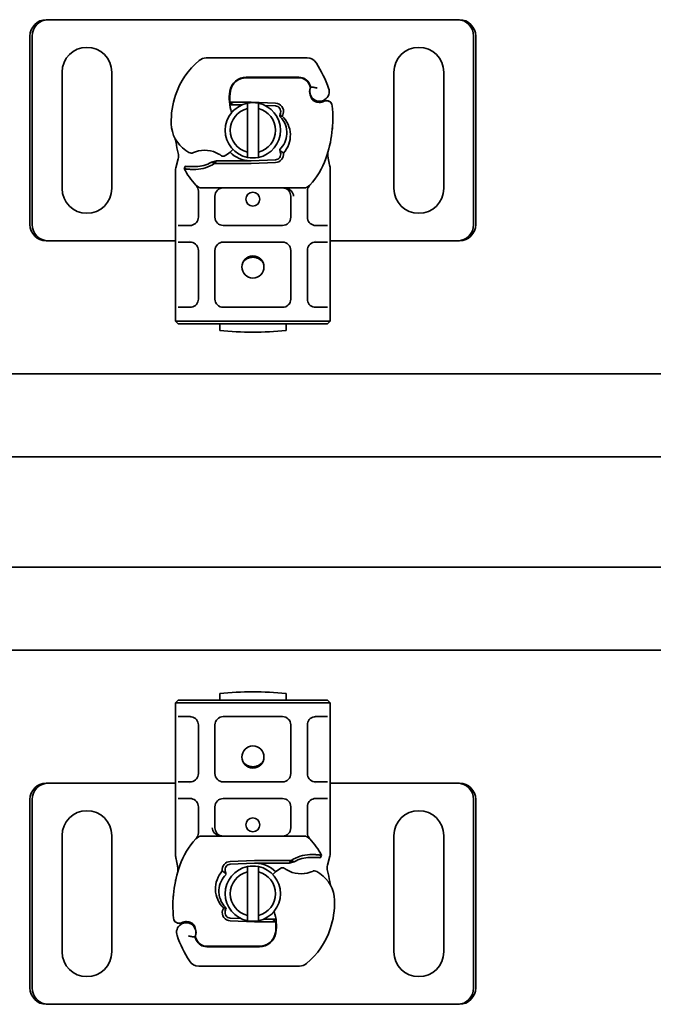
# Model space of a CAD drawing. Header units: millimetres. Extents: x -300186 to 535164, y -28581 to 763383.
# Tile 176 of 256: x 5737 to 5852, y 135275 to 135453. Entities that reach past the tile are written whole.
import ezdxf

# ---------------------------------------------------------------- set-up
doc = ezdxf.new("R2010")
doc.units = ezdxf.units.MM
doc.header["$LTSCALE"] = 10
doc.layers.add('Visible (ISO)', color=7, linetype='Continuous', lineweight=35)

msp = doc.modelspace()

# ---------------------------------------------------------------- linework, layer by layer
at = {"layer": 'Visible (ISO)'}
for p, q in [((5742.216, 135453.339, 159.59), (5742.598, 135453.339, 159.59)), ((5743.738, 135453.339, 159.59), (5742.598, 135453.339, 159.59)), ((5744.571, 135453.339, 159.59), (5743.738, 135453.339, 159.59)), ((5814.571, 135453.339, 159.59), (5744.571, 135453.339, 159.59)), ((5815.405, 135453.339, 159.59), (5814.571, 135453.339, 159.59)), ((5816.545, 135453.339, 159.59), (5815.405, 135453.339, 159.59)), ((5816.926, 135453.339, 159.59), (5816.545, 135453.339, 159.59)), ((5739.271, 135416.339, 159.59), (5739.271, 135450.339, 159.59)), ((5739.653, 135450.339, 159.59), (5739.653, 135416.339, 159.59)), ((5819.49, 135416.339, 159.59), (5819.49, 135450.339, 159.59)), ((5819.871, 135450.339, 159.59), (5819.871, 135416.339, 159.59)), ((5789.36, 135446.439, 159.59), (5771.135, 135446.439, 159.59)), ((5745.071, 135422.839, 159.59), (5745.071, 135443.839, 159.59)), ((5754.071, 135443.839, 159.59), (5754.071, 135422.839, 159.59)), ((5805.071, 135422.839, 159.59), (5805.071, 135443.839, 159.59)), ((5814.071, 135443.839, 159.59), (5814.071, 135422.839, 159.59)), ((5778.371, 135442.839, 159.59), (5777.603, 135442.839, 159.59)), ((5778.371, 135442.939, 159.59), (5787.908, 135442.939, 159.59)), ((5787.908, 135442.839, 159.59), (5778.371, 135442.839, 159.59)), ((5789.935, 135441.208, 159.59), (5789.73, 135441.661, 159.59)), ((5775.993, 135437.939, 159.59), (5775.434, 135438.435, 159.59)), ((5776.506, 135438.439, 159.59), (5776.438, 135438.439, 159.59)), ((5779.071, 135438.439, 159.59), (5776.506, 135438.439, 159.59)), ((5783.667, 135438.259, 159.59), (5779.293, 135438.434, 159.59)), ((5790.085, 135439.275, 159.59), (5789.931, 135439.731, 159.59)), ((5775.392, 135437.939, 159.59), (5775.993, 135437.939, 159.59)), ((5775.993, 135437.939, 159.59), (5776.471, 135437.939, 159.59)), ((5776.506, 135437.939, 159.59), (5776.471, 135437.939, 159.59)), ((5776.506, 135437.939, 159.59), (5777.612, 135437.939, 159.59)), ((5778.571, 135429.383, 159.59), (5778.571, 135437.294, 159.59)), ((5780.571, 135437.294, 159.59), (5780.571, 135429.383, 159.59)), ((5781.758, 135437.835, 159.59), (5783.647, 135437.76, 159.59)), ((5766.065, 135428.167, 159.59), (5765.639, 135426.578, 159.59)), ((5772.081, 135427.573, 159.59), (5773.004, 135427.839, 159.59)), ((5773.004, 135427.839, 159.59), (5772.656, 135427.339, 159.59)), ((5779.071, 135427.839, 159.59), (5773.004, 135427.839, 159.59)), ((5783.647, 135428.018, 159.59), (5779.273, 135427.843, 159.59)), ((5765.571, 135426.06, 159.59), (5765.571, 135425.273, 159.59)), ((5767.417, 135426.838, 159.59), (5767.142, 135426.445, 159.59)), ((5772.656, 135427.339, 159.59), (5779.071, 135427.339, 159.59)), ((5779.293, 135427.343, 159.59), (5783.667, 135427.518, 159.59)), ((5793.571, 135425.273, 159.59), (5793.571, 135426.238, 159.59)), ((5765.571, 135425.273, 159.59), (5765.571, 135417.639, 159.59)), ((5793.571, 135417.639, 159.59), (5793.571, 135425.273, 159.59)), ((5770.36, 135422.939, 159.59), (5788.783, 135422.939, 159.59)), ((5769.723, 135422.334, 159.59), (5769.723, 135421.442, 159.59)), ((5769.723, 135421.442, 159.59), (5769.723, 135417.639, 159.59)), ((5772.723, 135417.639, 159.59), (5772.723, 135421.439, 159.59)), ((5786.42, 135421.439, 159.59), (5786.42, 135417.639, 159.59)), ((5789.42, 135421.442, 159.59), (5789.42, 135422.334, 159.59)), ((5789.42, 135417.639, 159.59), (5789.42, 135421.442, 159.59)), ((5765.571, 135417.639, 159.59), (5765.571, 135415.639, 159.59)), ((5793.571, 135415.639, 159.59), (5793.571, 135417.639, 159.59)), ((5765.571, 135415.639, 159.59), (5765.571, 135413.639, 159.59)), ((5766.071, 135416.139, 159.59), (5768.223, 135416.139, 159.59)), ((5784.92, 135416.139, 159.59), (5774.223, 135416.139, 159.59)), ((5790.92, 135416.139, 159.59), (5793.071, 135416.139, 159.59)), ((5793.571, 135413.639, 159.59), (5793.571, 135415.639, 159.59)), ((5765.571, 135413.639, 159.59), (5765.571, 135411.639, 159.59)), ((5793.571, 135411.639, 159.59), (5793.571, 135413.639, 159.59)), ((5742.216, 135413.339, 159.59), (5742.598, 135413.339, 159.59)), ((5742.598, 135413.339, 159.59), (5743.738, 135413.339, 159.59)), ((5743.738, 135413.339, 159.59), (5744.571, 135413.339, 159.59)), ((5744.571, 135413.339, 159.59), (5765.571, 135413.339, 159.59)), ((5768.223, 135413.139, 159.59), (5766.071, 135413.139, 159.59)), ((5768.167, 135413.339, 159.59), (5768.167, 135413.339, 159.59)), ((5774.223, 135413.139, 159.59), (5784.92, 135413.139, 159.59)), ((5793.071, 135413.139, 159.59), (5790.92, 135413.139, 159.59)), ((5790.976, 135413.339, 159.59), (5790.976, 135413.339, 159.59)), ((5793.571, 135413.339, 159.59), (5814.571, 135413.339, 159.59)), ((5814.571, 135413.339, 159.59), (5815.405, 135413.339, 159.59)), ((5815.405, 135413.339, 159.59), (5816.545, 135413.339, 159.59)), ((5816.926, 135413.339, 159.59), (5816.545, 135413.339, 159.59)), ((5765.571, 135411.639, 159.59), (5765.571, 135402.839, 159.59)), ((5769.723, 135411.639, 159.59), (5769.723, 135402.839, 159.59)), ((5772.723, 135402.839, 159.59), (5772.723, 135411.639, 159.59)), ((5786.42, 135411.639, 159.59), (5786.42, 135402.839, 159.59)), ((5789.42, 135402.839, 159.59), (5789.42, 135411.639, 159.59)), ((5793.571, 135402.839, 159.59), (5793.571, 135411.639, 159.59)), ((5765.571, 135402.839, 159.59), (5765.571, 135400.839, 159.59)), ((5793.571, 135400.839, 159.59), (5793.571, 135402.839, 159.59)), ((5766.071, 135401.339, 159.59), (5768.223, 135401.339, 159.59)), ((5784.92, 135401.339, 159.59), (5774.223, 135401.339, 159.59)), ((5790.92, 135401.339, 159.59), (5793.071, 135401.339, 159.59)), ((5765.571, 135400.839, 159.59), (5765.571, 135398.839, 159.59)), ((5793.571, 135398.839, 159.59), (5793.571, 135400.839, 159.59)), ((5765.571, 135398.839, 159.59), (5768.571, 135398.839, 159.59)), ((5765.571, 135398.839, 159.59), (5766.071, 135398.339, 159.59)), ((5768.571, 135398.339, 159.59), (5766.071, 135398.339, 159.59)), ((5790.571, 135398.839, 159.59), (5768.571, 135398.839, 159.59)), ((5768.571, 135398.339, 159.59), (5790.571, 135398.339, 159.59)), ((5773.571, 135398.339, 159.59), (5773.571, 135397.139, 159.59)), ((5785.571, 135397.139, 159.59), (5785.571, 135398.339, 159.59)), ((5790.571, 135398.839, 159.59), (5793.571, 135398.839, 159.59)), ((5793.071, 135398.339, 159.59), (5790.571, 135398.339, 159.59)), ((5793.071, 135398.339, 159.59), (5793.571, 135398.839, 159.59)), ((4790.571, 135389.339, 159.59), (7115.571, 135389.339, 159.59)), ((7115.571, 135374.339, 159.59), (4775.571, 135374.339, 159.59)), ((4755.571, 135354.339, 159.59), (7115.571, 135354.339, 159.59)), ((7115.571, 135339.339, 159.59), (4755.571, 135339.339, 159.59)), ((5766.071, 135330.339, 159.59), (5765.571, 135329.839, 159.59)), ((5766.071, 135330.339, 159.59), (5768.571, 135330.339, 159.59)), ((5790.571, 135330.339, 159.59), (5768.571, 135330.339, 159.59)), ((5773.571, 135331.538, 159.59), (5773.571, 135330.339, 159.59)), ((5785.571, 135330.339, 159.59), (5785.571, 135331.538, 159.59)), ((5790.571, 135330.339, 159.59), (5793.071, 135330.339, 159.59)), ((5793.571, 135329.839, 159.59), (5793.071, 135330.339, 159.59)), ((5768.571, 135329.839, 159.59), (5765.571, 135329.839, 159.59)), ((5765.571, 135329.839, 159.59), (5765.571, 135327.839, 159.59)), ((5768.571, 135329.839, 159.59), (5790.571, 135329.839, 159.59)), ((5793.571, 135329.839, 159.59), (5790.571, 135329.839, 159.59)), ((5793.571, 135327.839, 159.59), (5793.571, 135329.839, 159.59)), ((5765.571, 135327.839, 159.59), (5765.571, 135325.839, 159.59)), ((5768.223, 135327.339, 159.59), (5766.071, 135327.339, 159.59)), ((5774.223, 135327.339, 159.59), (5784.92, 135327.339, 159.59)), ((5793.071, 135327.339, 159.59), (5790.92, 135327.339, 159.59)), ((5793.571, 135325.839, 159.59), (5793.571, 135327.839, 159.59)), ((5765.571, 135325.839, 159.59), (5765.571, 135317.039, 159.59)), ((5769.723, 135325.839, 159.59), (5769.723, 135317.039, 159.59)), ((5772.723, 135317.039, 159.59), (5772.723, 135325.839, 159.59)), ((5786.42, 135325.839, 159.59), (5786.42, 135317.039, 159.59)), ((5789.42, 135317.039, 159.59), (5789.42, 135325.839, 159.59)), ((5793.571, 135317.039, 159.59), (5793.571, 135325.839, 159.59)), ((5765.571, 135317.039, 159.59), (5765.571, 135315.039, 159.59)), ((5793.571, 135315.039, 159.59), (5793.571, 135317.039, 159.59)), ((5742.216, 135315.339, 159.59), (5742.598, 135315.339, 159.59)), ((5743.738, 135315.339, 159.59), (5742.598, 135315.339, 159.59)), ((5744.571, 135315.339, 159.59), (5743.738, 135315.339, 159.59)), ((5765.571, 135315.339, 159.59), (5744.571, 135315.339, 159.59)), ((5765.571, 135315.039, 159.59), (5765.571, 135313.039, 159.59)), ((5766.071, 135315.539, 159.59), (5768.223, 135315.539, 159.59)), ((5768.167, 135315.339, 159.59), (5768.167, 135315.339, 159.59)), ((5784.92, 135315.539, 159.59), (5774.223, 135315.539, 159.59)), ((5790.92, 135315.539, 159.59), (5793.071, 135315.539, 159.59)), ((5790.976, 135315.339, 159.59), (5790.976, 135315.339, 159.59)), ((5814.571, 135315.339, 159.59), (5793.571, 135315.339, 159.59)), ((5793.571, 135313.039, 159.59), (5793.571, 135315.039, 159.59)), ((5815.405, 135315.339, 159.59), (5814.571, 135315.339, 159.59)), ((5816.545, 135315.339, 159.59), (5815.405, 135315.339, 159.59)), ((5816.926, 135315.339, 159.59), (5816.545, 135315.339, 159.59)), ((5739.271, 135278.339, 159.59), (5739.271, 135312.339, 159.59)), ((5739.653, 135312.339, 159.59), (5739.653, 135278.339, 159.59)), ((5765.571, 135313.039, 159.59), (5765.571, 135311.039, 159.59)), ((5768.223, 135312.539, 159.59), (5766.071, 135312.539, 159.59)), ((5774.223, 135312.539, 159.59), (5784.92, 135312.539, 159.59)), ((5793.071, 135312.539, 159.59), (5790.92, 135312.539, 159.59)), ((5793.571, 135311.039, 159.59), (5793.571, 135313.039, 159.59)), ((5819.49, 135278.339, 159.59), (5819.49, 135312.339, 159.59)), ((5819.871, 135312.339, 159.59), (5819.871, 135278.339, 159.59)), ((5765.571, 135311.039, 159.59), (5765.571, 135303.404, 159.59)), ((5769.723, 135311.039, 159.59), (5769.723, 135307.236, 159.59)), ((5772.723, 135307.239, 159.59), (5772.723, 135311.039, 159.59)), ((5786.42, 135311.039, 159.59), (5786.42, 135307.239, 159.59)), ((5789.42, 135307.236, 159.59), (5789.42, 135311.039, 159.59)), ((5793.571, 135303.404, 159.59), (5793.571, 135311.039, 159.59)), ((5769.723, 135307.236, 159.59), (5769.723, 135306.344, 159.59)), ((5789.42, 135306.344, 159.59), (5789.42, 135307.236, 159.59)), ((5745.071, 135284.839, 159.59), (5745.071, 135305.839, 159.59)), ((5754.071, 135305.839, 159.59), (5754.071, 135284.839, 159.59)), ((5788.783, 135305.739, 159.59), (5770.36, 135305.739, 159.59)), ((5805.071, 135284.839, 159.59), (5805.071, 135305.839, 159.59)), ((5814.071, 135305.839, 159.59), (5814.071, 135284.839, 159.59)), ((5765.571, 135303.404, 159.59), (5765.571, 135302.439, 159.59)), ((5793.571, 135302.617, 159.59), (5793.571, 135303.404, 159.59)), ((5791.725, 135301.84, 159.59), (5792, 135302.232, 159.59)), ((5793.077, 135300.51, 159.59), (5793.503, 135302.1, 159.59)), ((5779.849, 135301.334, 159.59), (5775.475, 135301.159, 159.59)), ((5775.495, 135300.66, 159.59), (5779.869, 135300.835, 159.59)), ((5786.487, 135301.339, 159.59), (5780.071, 135301.339, 159.59)), ((5780.071, 135300.839, 159.59), (5786.139, 135300.839, 159.59)), ((5786.139, 135300.839, 159.59), (5786.487, 135301.339, 159.59)), ((5787.062, 135301.105, 159.59), (5786.139, 135300.839, 159.59)), ((5778.571, 135291.383, 159.59), (5778.571, 135299.294, 159.59)), ((5780.571, 135299.294, 159.59), (5780.571, 135291.383, 159.59)), ((5777.385, 135290.842, 159.59), (5775.495, 135290.918, 159.59)), ((5782.636, 135290.739, 159.59), (5781.531, 135290.739, 159.59)), ((5782.636, 135290.739, 159.59), (5782.671, 135290.739, 159.59)), ((5783.15, 135290.739, 159.59), (5782.671, 135290.739, 159.59)), ((5783.751, 135290.739, 159.59), (5783.15, 135290.739, 159.59)), ((5783.15, 135290.739, 159.59), (5783.709, 135290.242, 159.59)), ((5769.058, 135289.402, 159.59), (5769.212, 135288.947, 159.59)), ((5775.475, 135290.418, 159.59), (5779.849, 135290.243, 159.59)), ((5780.071, 135290.239, 159.59), (5782.636, 135290.239, 159.59)), ((5782.636, 135290.239, 159.59), (5782.705, 135290.239, 159.59)), ((5769.208, 135287.469, 159.59), (5769.412, 135287.016, 159.59)), ((5771.235, 135285.839, 159.59), (5780.771, 135285.839, 159.59)), ((5780.771, 135285.739, 159.59), (5771.235, 135285.739, 159.59)), ((5780.771, 135285.839, 159.59), (5781.539, 135285.839, 159.59)), ((5769.783, 135282.239, 159.59), (5788.008, 135282.239, 159.59)), ((5742.216, 135275.339, 159.59), (5742.598, 135275.339, 159.59)), ((5742.598, 135275.339, 159.59), (5743.738, 135275.339, 159.59)), ((5743.738, 135275.339, 159.59), (5744.571, 135275.339, 159.59)), ((5744.571, 135275.339, 159.59), (5814.571, 135275.339, 159.59)), ((5814.571, 135275.339, 159.59), (5815.405, 135275.339, 159.59)), ((5815.405, 135275.339, 159.59), (5816.545, 135275.339, 159.59)), ((5816.926, 135275.339, 159.59), (5816.545, 135275.339, 159.59))]:
    msp.add_line(p, q, dxfattribs=at)
for centre, radius in [((5779.571, 135420.889, 159.59), 1.25), ((5779.571, 135408.639, 159.59), 2), ((5779.571, 135320.039, 159.59), 2), ((5779.571, 135307.789, 159.59), 1.25)]:
    msp.add_circle(centre, radius, dxfattribs=at)
for centre, radius, start, end in [((5749.571, 135443.839, 159.59), 4.5, 0, 180), ((5809.571, 135443.839, 159.59), 4.5, 0, 180), ((5778.856, 135435.253, 159.59), 14, 130.0498, 161.42887), ((5771.135, 135444.439, 159.59), 2, 90, 130.0498), ((5789.36, 135444.439, 159.59), 2, 31.99306, 90), ((5770.871, 135432.889, 159.59), 23.8, 19.74706, 31.99306), ((5778.371, 135439.939, 159.59), 3, 90, 170.59443), ((5778.371, 135439.939, 159.59), 2.9, 90, 170.59443), ((5787.908, 135440.839, 159.59), 2.1, 25.01606, 90), ((5787.908, 135440.839, 159.59), 2, 24.29106, 90), ((5783.304, 135439.122, 159.59), 8, 170.59443, 198.81617), ((5783.304, 135439.122, 159.59), 7.9, 170.59443, 184.98453), ((5770.871, 135432.889, 159.59), 20.9, 23.26824, 25.01606), ((5791.721, 135440.338, 159.59), 1.891, 160.06862, 198.73021), ((5791.625, 135440.339, 159.59), 1.75, 152.56641, 19.74706), ((5789.662, 135441.085, 159.59), 0.3, 340.06862, 24.29106), ((5779.804, 135434.934, 159.59), 15, 161.42887, 181.60861), ((5779.071, 135432.889, 159.59), 5.55, 87.70756, 90), ((5791.032, 135439.596, 159.59), 1, 198.73021, 231.39879), ((5791.625, 135440.339, 159.59), 1.95, 231.39879, 296.05174), ((5792.92, 135437.688, 159.59), 1, 5.82991, 116.05174), ((5779.571, 135433.339, 159.59), 5, 101.53696, 258.46304), ((5779.571, 135433.339, 159.59), 4.08, 104.18798, 255.81202), ((5779.071, 135432.889, 159.59), 5.05, 123.90675, 131.92917), ((5779.571, 135433.339, 159.59), 5, 78.46304, 101.53696), ((5779.571, 135433.339, 159.59), 5, 281.53696, 78.46304), ((5779.571, 135433.339, 159.59), 4.08, 284.18798, 75.81202), ((5783.607, 135436.76, 159.59), 1, 344.67066, 87.70756), ((5783.607, 135436.76, 159.59), 1.5, 344.70061, 87.70756), ((5772.029, 135435.555, 159.59), 22, 340.529, 5.82991), ((5770.808, 135434.682, 159.59), 6, 181.60861, 235.95915), ((5779.571, 135432.889, 159.59), 14, 187.17278, 195.23312), ((5772.487, 135437.168, 159.59), 9, 235.95915, 241.67984), ((5770.871, 135424.689, 159.59), 5.05, 59.49008, 108.99264), ((5772.519, 135432.802, 159.59), 4.5, 311.16943, 319.68388), ((5768.455, 135429.685, 159.59), 0.5, 241.67984, 295.81057), ((5774.182, 135429.143, 159.59), 0.5, 233.38482, 296.26895), ((5772.19, 135433.179, 159.59), 5, 296.26895, 311.16943), ((5779.071, 135432.889, 159.59), 5.05, 224.02329, 270), ((5779.571, 135433.339, 159.59), 5, 258.46304, 281.53696), ((5779.071, 135432.889, 159.59), 5.05, 270, 272.29244), ((5783.607, 135429.017, 159.59), 1, 272.29244, 15.76376), ((5783.607, 135429.017, 159.59), 1.5, 272.29244, 7.39934), ((5779.571, 135432.889, 159.59), 14, 317.46815, 340.529), ((5779.571, 135432.889, 159.59), 14, 207.40461, 222.53185), ((5768.826, 135441.822, 159.59), 15.05, 267.20145, 268.34867), ((5768.826, 135441.822, 159.59), 15.55, 268.34868, 271.60861), ((5768.826, 135441.822, 159.59), 15.05, 268.34868, 271.60861), ((5769.078, 135432.825, 159.59), 6.05, 271.60861, 299.75321), ((5769.078, 135432.825, 159.59), 6.55, 271.60861, 303.10771), ((5779.071, 135432.889, 159.59), 5.55, 270, 272.29244), ((5749.571, 135422.839, 159.59), 4.5, 180, 0), ((5770.36, 135424.439, 159.59), 1.5, 222.53185, 270), ((5774.223, 135421.439, 159.59), 1.5, 90, 180), ((5784.92, 135421.439, 159.59), 1.5, 38.57673, 42.34162), ((5788.783, 135424.439, 159.59), 1.5, 270, 317.46815), ((5809.571, 135422.839, 159.59), 4.5, 180, 0), ((5784.92, 135421.439, 159.59), 1.5, 0, 38.57673), ((5768.223, 135417.639, 159.59), 1.5, 280.04173, 0), ((5774.223, 135417.639, 159.59), 1.5, 180, 270), ((5784.92, 135417.639, 159.59), 1.5, 270, 0), ((5790.92, 135417.639, 159.59), 1.5, 180, 259.95827), ((5768.223, 135411.639, 159.59), 1.5, 0, 79.95827), ((5774.223, 135411.639, 159.59), 1.5, 90, 180), ((5784.92, 135411.639, 159.59), 1.5, 0, 90), ((5790.92, 135411.639, 159.59), 1.5, 100.04173, 180), ((5779.571, 135408.139, 159.59), 2.25, 35.72382, 144.27618), ((5768.223, 135402.839, 159.59), 1.5, 280.04173, 0), ((5774.223, 135402.839, 159.59), 1.5, 180, 270), ((5784.92, 135402.839, 159.59), 1.5, 270, 0), ((5790.92, 135402.839, 159.59), 1.5, 180, 259.95827), ((5779.571, 135456.839, 159.59), 60, 264.26083, 275.73917), ((5779.571, 135271.839, 159.59), 60, 84.26083, 95.73917), ((5768.223, 135325.839, 159.59), 1.5, 0, 79.95827), ((5774.223, 135325.839, 159.59), 1.5, 90, 180), ((5784.92, 135325.839, 159.59), 1.5, 0, 90), ((5790.92, 135325.839, 159.59), 1.5, 100.04173, 180), ((5779.571, 135320.538, 159.59), 2.25, 215.72382, 324.27618), ((5768.223, 135317.039, 159.59), 1.5, 280.04173, 0), ((5774.223, 135317.039, 159.59), 1.5, 180, 270), ((5784.92, 135317.039, 159.59), 1.5, 270, 0), ((5790.92, 135317.039, 159.59), 1.5, 180, 259.95827), ((5768.223, 135311.039, 159.59), 1.5, 0, 79.95827), ((5774.223, 135311.039, 159.59), 1.5, 90, 180), ((5784.92, 135311.039, 159.59), 1.5, 0, 90), ((5790.92, 135311.039, 159.59), 1.5, 100.04173, 180), ((5749.571, 135305.839, 159.59), 4.5, 0, 180), ((5809.571, 135305.839, 159.59), 4.5, 0, 180), ((5774.223, 135307.239, 159.59), 1.5, 180, 218.57673), ((5784.92, 135307.239, 159.59), 1.5, 270, 0), ((5779.571, 135295.789, 159.59), 14, 137.46815, 160.529), ((5770.36, 135304.239, 159.59), 1.5, 90, 137.46815), ((5774.223, 135307.239, 159.59), 1.5, 218.57673, 222.34162), ((5788.783, 135304.239, 159.59), 1.5, 42.53185, 90), ((5779.571, 135295.789, 159.59), 14, 27.40461, 42.53185), ((5790.064, 135295.852, 159.59), 6.55, 91.60861, 123.10771), ((5790.064, 135295.852, 159.59), 6.05, 91.60861, 119.75321), ((5790.317, 135286.856, 159.59), 15.55, 88.34868, 91.60861), ((5790.317, 135286.856, 159.59), 15.05, 88.34868, 91.60861), ((5790.317, 135286.856, 159.59), 15.05, 87.20145, 88.34867), ((5787.114, 135293.122, 159.59), 22, 160.529, 185.82991), ((5775.535, 135299.66, 159.59), 1.5, 92.29244, 187.39934), ((5775.535, 135299.66, 159.59), 1, 92.29244, 195.76376), ((5779.571, 135295.339, 159.59), 5, 101.53696, 258.46304), ((5779.571, 135295.339, 159.59), 5, 78.46304, 101.53696), ((5780.071, 135295.789, 159.59), 5.55, 90, 92.29244), ((5780.071, 135295.789, 159.59), 5.05, 90, 92.29244), ((5780.071, 135295.789, 159.59), 5.05, 44.02329, 90), ((5779.571, 135295.339, 159.59), 5, 281.53696, 78.46304), ((5786.953, 135295.499, 159.59), 5, 116.26895, 131.16943), ((5784.961, 135299.534, 159.59), 0.5, 53.38482, 116.26895), ((5788.271, 135303.989, 159.59), 5.05, 239.49008, 288.99264), ((5779.571, 135295.339, 159.59), 4.08, 104.18798, 255.81202), ((5779.571, 135295.339, 159.59), 4.08, 284.18798, 75.81202), ((5786.624, 135295.875, 159.59), 4.5, 131.16943, 139.68388), ((5790.688, 135298.992, 159.59), 0.5, 61.67984, 115.81057), ((5786.655, 135291.51, 159.59), 9, 55.95915, 61.67984), ((5788.335, 135293.996, 159.59), 6, 1.60861, 55.95915), ((5779.571, 135295.789, 159.59), 14, 7.17278, 15.23312), ((5779.338, 135293.743, 159.59), 15, 341.42887, 1.60861), ((5766.222, 135290.989, 159.59), 1, 185.82991, 296.05174), ((5775.535, 135291.917, 159.59), 1.5, 164.70061, 267.70756), ((5775.535, 135291.917, 159.59), 1, 164.67066, 267.70756), ((5780.071, 135295.789, 159.59), 5.05, 303.90675, 311.92917), ((5775.839, 135289.556, 159.59), 8, 350.59443, 18.81617), ((5767.518, 135288.339, 159.59), 1.75, 332.56641, 199.74706), ((5767.518, 135288.339, 159.59), 1.95, 51.39879, 116.05174), ((5768.111, 135289.081, 159.59), 1, 18.73021, 51.39879), ((5767.421, 135288.34, 159.59), 1.891, 340.06862, 18.73021), ((5779.571, 135295.339, 159.59), 5, 258.46304, 281.53696), ((5780.071, 135295.789, 159.59), 5.55, 267.70756, 270), ((5775.839, 135289.556, 159.59), 7.9, 350.59443, 4.98453), ((5780.286, 135293.425, 159.59), 14, 310.0498, 341.42887), ((5788.271, 135295.789, 159.59), 23.8, 199.74706, 211.99306), ((5788.271, 135295.789, 159.59), 20.9, 203.26824, 205.01606), ((5769.481, 135287.593, 159.59), 0.3, 160.06862, 204.29106), ((5780.771, 135288.739, 159.59), 2.9, 270, 350.59443), ((5780.771, 135288.739, 159.59), 3, 270, 350.59443), ((5771.235, 135287.839, 159.59), 2.1, 205.01606, 270), ((5771.235, 135287.839, 159.59), 2, 204.29106, 270), ((5749.571, 135284.839, 159.59), 4.5, 180, 0), ((5809.571, 135284.839, 159.59), 4.5, 180, 0), ((5769.783, 135284.239, 159.59), 2, 211.99306, 270), ((5788.008, 135284.239, 159.59), 2, 270, 310.0498)]:
    msp.add_arc(centre, radius, start, end, dxfattribs=at)
for centre, major_axis, ratio, start_param, end_param in [((5742.216, 135450.339, 159.59), (0, 3), 0.9816272, 0, 1.5707963), ((5742.598, 135450.339, 159.59), (0, 3), 0.9816272, 0, 1.5707963), ((5816.545, 135450.339, 159.59), (0, 3), 0.9816272, 4.712389, 6.2831853), ((5816.926, 135450.339, 159.59), (0, 3), 0.9816272, 4.712389, 6.2831853), ((5781.867, 135433.18, 159.59), (2.762, -2.806), 0.9486785, 1.5705923, 1.5808062), ((5783.918, 135436.574, 159.59), (0.675, 1.127), 0.8654957, 4.6404634, 5.0249285), ((5792.624, 135429.314, 159.59), (0.497, -0.052), 0.800335, 6.0474348, 6.3234718), ((5792.624, 135429.314, 159.59), (0.497, -0.052), 0.800335, 6.2810108, 6.342326), ((5792.694, 135428.249, 159.59), (0.494, 0.078), 0.5235045, 0.0005288, 0.0081436), ((5792.694, 135428.249, 159.59), (0.494, 0.078), 0.5235045, 0.0005288, 0.0081436), ((5784.92, 135421.439, 159.59), (2, 0), 0.75, 0.673291, 1.5707963), ((5784.92, 135421.439, 159.59), (2, 0), 0.75, 0, 0.673291), ((5742.216, 135416.339, 159.59), (0, -3), 0.9816272, 4.712389, 6.2831853), ((5742.598, 135416.339, 159.59), (0, -3), 0.9816272, 4.712389, 6.2831853), ((5816.545, 135416.339, 159.59), (0, -3), 0.9816272, 0, 1.5707963), ((5816.926, 135416.339, 159.59), (0, -3), 0.9816272, 0, 1.5707963), ((5742.216, 135312.339, 159.59), (0, 3), 0.9816272, 0, 1.5707963), ((5742.598, 135312.339, 159.59), (0, 3), 0.9816272, 0, 1.5707963), ((5816.545, 135312.339, 159.59), (0, 3), 0.9816272, 4.712389, 6.2831853), ((5816.926, 135312.339, 159.59), (0, 3), 0.9816272, 4.712389, 6.2831853), ((5774.223, 135307.239, 159.59), (-2, 0), 0.75, 0, 0.673291), ((5774.223, 135307.239, 159.59), (-2, 0), 0.75, 0.673291, 1.5707963), ((5766.448, 135300.428, 159.59), (-0.494, -0.078), 0.5235045, 0.0005288, 0.0081436), ((5766.448, 135300.428, 159.59), (-0.494, -0.078), 0.5235045, 0.0005288, 0.0081436), ((5766.519, 135299.364, 159.59), (-0.497, 0.052), 0.800335, 6.2810108, 6.342326), ((5766.519, 135299.364, 159.59), (-0.497, 0.052), 0.800335, 6.0474348, 6.3234718), ((5775.225, 135292.103, 159.59), (-0.675, -1.127), 0.8654957, 4.6404634, 5.0249285), ((5777.276, 135295.498, 159.59), (-2.762, 2.806), 0.9486785, 1.5705923, 1.5808062), ((5742.216, 135278.339, 159.59), (0, -3), 0.9816272, 4.712389, 6.2831853), ((5742.598, 135278.339, 159.59), (0, -3), 0.9816272, 4.712389, 6.2831853), ((5816.545, 135278.339, 159.59), (0, -3), 0.9816272, 0, 1.5707963), ((5816.926, 135278.339, 159.59), (0, -3), 0.9816272, 0, 1.5707963)]:
    msp.add_ellipse(centre, major_axis=major_axis, ratio=ratio, start_param=start_param, end_param=end_param, dxfattribs=at)
for points, knots in [([(5791.225, 135440.973, 159.59), (5791.223, 135440.974, 159.59), (5791.222, 135440.974, 159.59), (5791.128, 135441.004, 159.59), (5791.034, 135441.028, 159.59), (5790.845, 135441.068, 159.59), (5790.752, 135441.084, 159.59), (5790.542, 135441.113, 159.59), (5790.432, 135441.123, 159.59), (5790.254, 135441.137, 159.59), (5790.186, 135441.14, 159.59), (5790.095, 135441.144, 159.59), (5790.071, 135441.145, 159.59), (5790.071, 135441.145, 159.59)], [-0.0004584, -0.0004584, -0.0004584, -0.0004584, 0, 0, 0.02913138, 0.02913138, 0.0589228, 0.0589228, 0.09920174, 0.09920174, 0.13620105, 0.13620105, 0.17180901, 0.17180901, 0.17180901, 0.17180901]), ([(5776.438, 135438.439, 159.59), (5776.328, 135438.439, 159.59), (5776.208, 135438.438, 159.59), (5776.047, 135438.438, 159.59), (5775.919, 135438.438, 159.59), (5775.806, 135438.437, 159.59), (5775.662, 135438.436, 159.59), (5775.571, 135438.436, 159.59), (5775.493, 135438.435, 159.59), (5775.448, 135438.435, 159.59), (5775.434, 135438.435, 159.59), (5775.434, 135438.435, 159.59)], [-0.73937491, -0.73937491, -0.73937491, -0.73937491, -0.70828524, -0.70828524, -0.68958817, -0.6708911, -0.6708911, -0.63379815, -0.63379815, -0.6153592, -0.59692025, -0.59692025, -0.59692025, -0.59692025]), ([(5792.481, 135438.587, 159.59), (5792.38, 135438.537, 159.59), (5792.279, 135438.499, 159.59), (5791.967, 135438.407, 159.59), (5791.762, 135438.386, 159.59), (5791.412, 135438.396, 159.59), (5791.264, 135438.418, 159.59), (5791.021, 135438.482, 159.59), (5790.923, 135438.517, 159.59), (5790.669, 135438.632, 159.59), (5790.526, 135438.726, 159.59), (5790.41, 135438.817, 159.59)], [-1.75335063, -1.75335063, -1.75335063, -1.75335063, -1.69086956, -1.69086956, -1.5574964, -1.5574964, -1.44651522, -1.44651522, -1.36142111, -1.36142111, -1.20865089, -1.20865089, -1.20865089, -1.20865089]), ([(5793.915, 135437.79, 159.59), (5793.915, 135437.791, 159.59), (5793.915, 135437.793, 159.59), (5793.887, 135438.053, 159.59), (5793.758, 135438.309, 159.59), (5793.523, 135438.486, 159.59)], [-0.000249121, -0.000249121, -0.000249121, -0.000249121, 0, 0, 0.051262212, 0.051262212, 0.051262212, 0.051262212]), ([(5784.42, 135435.907, 159.59), (5784.442, 135436.005, 159.59), (5784.466, 135436.102, 159.59), (5784.516, 135436.296, 159.59), (5784.543, 135436.393, 159.59), (5784.57, 135436.489, 159.59)], [0.000086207, 0.000086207, 0.000086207, 0.000086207, 0.034187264, 0.034187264, 0.068336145, 0.068336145, 0.068336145, 0.068336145]), ([(5784.53, 135435.799, 159.59), (5785.336, 135434.98, 159.59), (5785.777, 135433.806, 159.59), (5785.715, 135432.664, 159.59), (5785.659, 135431.621, 159.59), (5785.185, 135430.593, 159.59), (5784.42, 135429.871, 159.59)], [-1.690857, -1.690857, -1.690857, -1.690857, -0.8595433, -0.8595433, -0.8595433, -0.0993036, -0.0993036, -0.0993036, -0.0993036]), ([(5784.572, 135436.496, 159.59), (5784.583, 135436.386, 159.59), (5784.582, 135436.276, 159.59), (5784.559, 135436.052, 159.59), (5784.535, 135435.938, 159.59), (5784.501, 135435.828, 159.59)], [0, 0, 0, 0, 0.035252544, 0.035252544, 0.073381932, 0.073381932, 0.073381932, 0.073381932]), ([(5784.53, 135435.799, 159.59), (5784.584, 135435.814, 159.59), (5784.637, 135435.831, 159.59), (5784.741, 135435.868, 159.59), (5784.793, 135435.888, 159.59), (5784.843, 135435.91, 159.59)], [0.000051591, 0.000051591, 0.000051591, 0.000051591, 0.018712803, 0.018712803, 0.037300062, 0.037300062, 0.037300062, 0.037300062]), ([(5784.843, 135435.91, 159.59), (5785.758, 135435.079, 159.59), (5786.312, 135433.863, 159.59), (5786.353, 135432.63, 159.59), (5786.393, 135431.391, 159.59), (5785.918, 135430.149, 159.59), (5785.095, 135429.21, 159.59)], [0.15146889, 0.15146889, 0.15146889, 0.15146889, 0.52302034, 0.52302034, 0.52302034, 0.89631596, 0.89631596, 0.89631596, 0.89631596]), ([(5793.911, 135433.277, 159.59), (5793.924, 135433.408, 159.59), (5793.948, 135433.654, 159.59), (5793.967, 135433.903, 159.59), (5793.975, 135434.019, 159.59)], [-0.873699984, -0.873699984, -0.873699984, -0.873699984, -0.831989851, -0.795991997, -0.795991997, -0.795991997, -0.795991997]), ([(5765.406, 135432.071, 159.59), (5765.427, 135432.026, 159.59), (5765.446, 135431.984, 159.59), (5765.463, 135431.944, 159.59), (5765.481, 135431.904, 159.59), (5765.496, 135431.865, 159.59), (5765.51, 135431.827, 159.59), (5765.525, 135431.789, 159.59), (5765.538, 135431.751, 159.59), (5765.551, 135431.712, 159.59), (5765.577, 135431.633, 159.59), (5765.602, 135431.549, 159.59), (5765.624, 135431.454, 159.59), (5765.647, 135431.36, 159.59), (5765.667, 135431.254, 159.59), (5765.681, 135431.141, 159.59)], [0, 0, 0, 0, 0.1428571, 0.1428571, 0.1428571, 0.2857143, 0.2857143, 0.2857143, 0.4285714, 0.4285714, 0.4285714, 0.7142857, 0.7142857, 0.7142857, 1, 1, 1, 1]), ([(5784.477, 135429.637, 159.59), (5784.467, 135429.676, 159.59), (5784.457, 135429.715, 159.59), (5784.438, 135429.793, 159.59), (5784.429, 135429.832, 159.59), (5784.42, 135429.871, 159.59)], [0.000052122, 0.000052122, 0.000052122, 0.000052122, 0.013409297, 0.013409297, 0.026714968, 0.026714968, 0.026714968, 0.026714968]), ([(5785.095, 135429.21, 159.59), (5785.01, 135429.303, 159.59), (5784.915, 135429.385, 159.59), (5784.708, 135429.529, 159.59), (5784.595, 135429.59, 159.59), (5784.477, 135429.637, 159.59)], [-0.08710808, -0.08710808, -0.08710808, -0.08710808, -0.043731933, -0.043731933, -0.000056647, -0.000056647, -0.000056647, -0.000056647]), ([(5793.505, 135430.783, 159.59), (5793.526, 135430.878, 159.59), (5793.548, 135430.981, 159.59), (5793.57, 135431.087, 159.59), (5793.572, 135431.094, 159.59)], [-1.16357451, -1.16357451, -1.16357451, -1.16357451, -1.126207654, -1.123496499, -1.123496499, -1.123496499, -1.123496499]), ([(5766.063, 135429.21, 159.59), (5766.064, 135429.209, 159.59), (5766.064, 135429.208, 159.59), (5766.152, 135428.88, 159.59), (5766.162, 135428.528, 159.59), (5766.065, 135428.167, 159.59)], [-0.00066404, -0.00066404, -0.00066404, -0.00066404, 0, 0, 0.17719751, 0.17719751, 0.17719751, 0.17719751]), ([(5768.673, 135429.235, 159.59), (5768.673, 135429.235, 159.59), (5768.686, 135429.241, 159.59), (5768.71, 135429.253, 159.59), (5768.735, 135429.265, 159.59), (5768.771, 135429.281, 159.59), (5768.813, 135429.3, 159.59), (5768.924, 135429.35, 159.59), (5769.077, 135429.412, 159.59), (5769.228, 135429.464, 159.59)], [0, 0, 0, 0, 0.019723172, 0.019723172, 0.019723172, 0.039446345, 0.039446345, 0.039446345, 0.092041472, 0.092041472, 0.092041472, 0.092041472]), ([(5773.435, 135429.039, 159.59), (5773.532, 135428.983, 159.59), (5773.627, 135428.921, 159.59), (5773.706, 135428.868, 159.59), (5773.759, 135428.832, 159.59), (5773.804, 135428.8, 159.59), (5773.835, 135428.778, 159.59), (5773.866, 135428.755, 159.59), (5773.883, 135428.742, 159.59), (5773.883, 135428.742, 159.59)], [0, 0, 0, 0, 0.036947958, 0.036947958, 0.036947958, 0.061579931, 0.061579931, 0.061579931, 0.086211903, 0.086211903, 0.086211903, 0.086211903]), ([(5793.12, 135429.261, 159.59), (5793.113, 135429.189, 159.59), (5793.111, 135429.096, 159.59), (5793.119, 135428.865, 159.59), (5793.133, 135428.72, 159.59), (5793.163, 135428.49, 159.59), (5793.174, 135428.41, 159.59), (5793.187, 135428.329, 159.59)], [0, 0, 0, 0, 0.04716283, 0.04716283, 0.10524063, 0.10524063, 0.13454168, 0.13454168, 0.13454168, 0.13454168]), ([(5793.126, 135429.318, 159.59), (5793.126, 135429.314, 159.59), (5793.125, 135429.31, 159.59), (5793.124, 135429.298, 159.59), (5793.123, 135429.292, 159.59), (5793.122, 135429.283, 159.59), (5793.122, 135429.28, 159.59), (5793.122, 135429.278, 159.59)], [0.023345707, 0.023345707, 0.023345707, 0.023345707, 0.025561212, 0.025561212, 0.029992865, 0.029992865, 0.034654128, 0.034654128, 0.034654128, 0.034654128]), ([(5793.188, 135428.327, 159.59), (5793.25, 135427.932, 159.59), (5793.341, 135427.498, 159.59), (5793.463, 135426.98, 159.59), (5793.48, 135426.906, 159.59), (5793.498, 135426.833, 159.59)], [0, 0, 0, 0, 0.14264146, 0.14264146, 0.16601152, 0.16601152, 0.16601152, 0.16601152]), ([(5767.142, 135426.445, 159.59), (5767.142, 135426.445, 159.59), (5767.156, 135426.44, 159.59), (5767.214, 135426.423, 159.59), (5767.258, 135426.411, 159.59), (5767.39, 135426.38, 159.59), (5767.484, 135426.36, 159.59), (5767.73, 135426.322, 159.59), (5767.89, 135426.303, 159.59), (5768.066, 135426.291, 159.59)], [-0.85555327, -0.85555327, -0.85555327, -0.85555327, -0.81811622, -0.81811622, -0.78070634, -0.78070634, -0.7363735, -0.7363735, -0.68381038, -0.68381038, -0.68381038, -0.68381038]), ([(5768.091, 135426.79, 159.59), (5768.005, 135426.794, 159.59), (5767.917, 135426.799, 159.59), (5767.72, 135426.812, 159.59), (5767.644, 135426.818, 159.59), (5767.537, 135426.827, 159.59), (5767.494, 135426.831, 159.59), (5767.451, 135426.835, 159.59), (5767.438, 135426.836, 159.59), (5767.421, 135426.837, 159.59), (5767.417, 135426.838, 159.59), (5767.417, 135426.838, 159.59)], [-0.052369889, -0.052369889, -0.052369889, -0.052369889, -0.045400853, -0.045400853, -0.035553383, -0.035553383, -0.019250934, -0.019250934, -0.009298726, -0.009298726, 0, 0, 0, 0]), ([(5768.066, 135426.291, 159.59), (5768.118, 135426.288, 159.59), (5768.17, 135426.286, 159.59), (5768.274, 135426.281, 159.59), (5768.326, 135426.28, 159.59), (5768.378, 135426.278, 159.59)], [0, 0, 0, 0, 0.015805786, 0.015805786, 0.031412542, 0.031412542, 0.031412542, 0.031412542]), ([(5769.291, 135423.386, 159.59), (5769.292, 135423.386, 159.59), (5769.293, 135423.385, 159.59), (5769.377, 135423.299, 159.59), (5769.491, 135423.154, 159.59), (5769.655, 135422.825, 159.59), (5769.723, 135422.548, 159.59), (5769.723, 135422.334, 159.59)], [-0.00066697, -0.00066697, -0.00066697, -0.00066697, 0, 0, 0.09581118, 0.14371677, 0.23952795, 0.23952795, 0.23952795, 0.23952795]), ([(5786.029, 135422.449, 159.59), (5785.915, 135422.572, 159.59), (5785.791, 135422.666, 159.59), (5785.482, 135422.84, 159.59), (5785.288, 135422.904, 159.59), (5785.034, 135422.935, 159.59), (5784.977, 135422.939, 159.59), (5784.92, 135422.939, 159.59)], [0, 0, 0, 0, 0.07046505, 0.07046505, 0.16599187, 0.16599187, 0.19302108, 0.19302108, 0.19302108, 0.19302108]), ([(5789.42, 135422.334, 159.59), (5789.42, 135422.548, 159.59), (5789.488, 135422.825, 159.59), (5789.652, 135423.154, 159.59), (5789.766, 135423.299, 159.59), (5789.85, 135423.385, 159.59), (5789.851, 135423.386, 159.59), (5789.851, 135423.386, 159.59)], [0, 0, 0, 0, 0.09581118, 0.14371677, 0.23952795, 0.23952795, 0.24019492, 0.24019492, 0.24019492, 0.24019492]), ([(5769.723, 135306.344, 159.59), (5769.723, 135306.129, 159.59), (5769.655, 135305.852, 159.59), (5769.491, 135305.523, 159.59), (5769.377, 135305.379, 159.59), (5769.293, 135305.292, 159.59), (5769.292, 135305.292, 159.59), (5769.291, 135305.291, 159.59)], [0, 0, 0, 0, 0.09581118, 0.14371677, 0.23952795, 0.23952795, 0.24019492, 0.24019492, 0.24019492, 0.24019492]), ([(5773.114, 135306.228, 159.59), (5773.227, 135306.105, 159.59), (5773.352, 135306.011, 159.59), (5773.661, 135305.837, 159.59), (5773.855, 135305.773, 159.59), (5774.109, 135305.742, 159.59), (5774.166, 135305.739, 159.59), (5774.223, 135305.739, 159.59)], [0, 0, 0, 0, 0.07046505, 0.07046505, 0.16599187, 0.16599187, 0.19302108, 0.19302108, 0.19302108, 0.19302108]), ([(5789.851, 135305.291, 159.59), (5789.851, 135305.292, 159.59), (5789.85, 135305.292, 159.59), (5789.766, 135305.379, 159.59), (5789.652, 135305.523, 159.59), (5789.488, 135305.852, 159.59), (5789.42, 135306.129, 159.59), (5789.42, 135306.344, 159.59)], [-0.00066697, -0.00066697, -0.00066697, -0.00066697, 0, 0, 0.09581118, 0.14371677, 0.23952795, 0.23952795, 0.23952795, 0.23952795]), ([(5765.955, 135300.35, 159.59), (5765.892, 135300.745, 159.59), (5765.801, 135301.18, 159.59), (5765.68, 135301.698, 159.59), (5765.663, 135301.771, 159.59), (5765.645, 135301.845, 159.59)], [0, 0, 0, 0, 0.14264146, 0.14264146, 0.16601152, 0.16601152, 0.16601152, 0.16601152]), ([(5791.076, 135302.386, 159.59), (5791.025, 135302.389, 159.59), (5790.973, 135302.392, 159.59), (5790.869, 135302.396, 159.59), (5790.817, 135302.398, 159.59), (5790.765, 135302.399, 159.59)], [0, 0, 0, 0, 0.015805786, 0.015805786, 0.031412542, 0.031412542, 0.031412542, 0.031412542]), ([(5791.052, 135301.888, 159.59), (5791.138, 135301.883, 159.59), (5791.225, 135301.878, 159.59), (5791.423, 135301.865, 159.59), (5791.499, 135301.859, 159.59), (5791.606, 135301.85, 159.59), (5791.649, 135301.847, 159.59), (5791.692, 135301.843, 159.59), (5791.705, 135301.842, 159.59), (5791.721, 135301.84, 159.59), (5791.725, 135301.84, 159.59), (5791.725, 135301.84, 159.59)], [-0.052369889, -0.052369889, -0.052369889, -0.052369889, -0.045400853, -0.045400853, -0.035553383, -0.035553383, -0.019250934, -0.019250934, -0.009298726, -0.009298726, 0, 0, 0, 0]), ([(5792, 135302.232, 159.59), (5792, 135302.232, 159.59), (5791.986, 135302.237, 159.59), (5791.929, 135302.254, 159.59), (5791.884, 135302.266, 159.59), (5791.752, 135302.298, 159.59), (5791.659, 135302.317, 159.59), (5791.412, 135302.356, 159.59), (5791.252, 135302.374, 159.59), (5791.076, 135302.386, 159.59)], [-0.85555327, -0.85555327, -0.85555327, -0.85555327, -0.81811622, -0.81811622, -0.78070634, -0.78070634, -0.7363735, -0.7363735, -0.68381038, -0.68381038, -0.68381038, -0.68381038]), ([(5766.022, 135299.417, 159.59), (5766.03, 135299.488, 159.59), (5766.032, 135299.582, 159.59), (5766.023, 135299.813, 159.59), (5766.01, 135299.958, 159.59), (5765.98, 135300.188, 159.59), (5765.968, 135300.267, 159.59), (5765.955, 135300.348, 159.59)], [0, 0, 0, 0, 0.04716283, 0.04716283, 0.10524063, 0.10524063, 0.13454168, 0.13454168, 0.13454168, 0.13454168]), ([(5785.708, 135299.638, 159.59), (5785.611, 135299.695, 159.59), (5785.515, 135299.756, 159.59), (5785.436, 135299.809, 159.59), (5785.384, 135299.845, 159.59), (5785.339, 135299.877, 159.59), (5785.308, 135299.9, 159.59), (5785.277, 135299.922, 159.59), (5785.259, 135299.935, 159.59), (5785.259, 135299.935, 159.59)], [0, 0, 0, 0, 0.036947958, 0.036947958, 0.036947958, 0.061579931, 0.061579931, 0.061579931, 0.086211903, 0.086211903, 0.086211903, 0.086211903]), ([(5793.079, 135299.467, 159.59), (5793.079, 135299.468, 159.59), (5793.079, 135299.47, 159.59), (5792.99, 135299.798, 159.59), (5792.981, 135300.15, 159.59), (5793.077, 135300.51, 159.59)], [-0.00066404, -0.00066404, -0.00066404, -0.00066404, 0, 0, 0.17719751, 0.17719751, 0.17719751, 0.17719751]), ([(5765.638, 135297.894, 159.59), (5765.617, 135297.8, 159.59), (5765.594, 135297.696, 159.59), (5765.572, 135297.591, 159.59), (5765.571, 135297.583, 159.59)], [-1.16357451, -1.16357451, -1.16357451, -1.16357451, -1.126207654, -1.123496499, -1.123496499, -1.123496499, -1.123496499]), ([(5766.017, 135299.359, 159.59), (5766.017, 135299.364, 159.59), (5766.018, 135299.368, 159.59), (5766.019, 135299.379, 159.59), (5766.02, 135299.385, 159.59), (5766.021, 135299.395, 159.59), (5766.021, 135299.398, 159.59), (5766.021, 135299.4, 159.59)], [0.023345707, 0.023345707, 0.023345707, 0.023345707, 0.025561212, 0.025561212, 0.029992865, 0.029992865, 0.034654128, 0.034654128, 0.034654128, 0.034654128]), ([(5774.3, 135292.767, 159.59), (5773.385, 135293.598, 159.59), (5772.83, 135294.814, 159.59), (5772.79, 135296.047, 159.59), (5772.75, 135297.286, 159.59), (5773.224, 135298.529, 159.59), (5774.048, 135299.467, 159.59)], [0.15146889, 0.15146889, 0.15146889, 0.15146889, 0.52302034, 0.52302034, 0.52302034, 0.89631596, 0.89631596, 0.89631596, 0.89631596]), ([(5774.613, 135292.878, 159.59), (5773.807, 135293.698, 159.59), (5773.366, 135294.871, 159.59), (5773.427, 135296.013, 159.59), (5773.484, 135297.057, 159.59), (5773.958, 135298.085, 159.59), (5774.723, 135298.807, 159.59)], [-1.690857, -1.690857, -1.690857, -1.690857, -0.8595433, -0.8595433, -0.8595433, -0.0993036, -0.0993036, -0.0993036, -0.0993036]), ([(5774.048, 135299.467, 159.59), (5774.133, 135299.375, 159.59), (5774.228, 135299.292, 159.59), (5774.435, 135299.149, 159.59), (5774.547, 135299.088, 159.59), (5774.666, 135299.04, 159.59)], [-0.08710808, -0.08710808, -0.08710808, -0.08710808, -0.043731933, -0.043731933, -0.000056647, -0.000056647, -0.000056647, -0.000056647]), ([(5774.666, 135299.04, 159.59), (5774.676, 135299.002, 159.59), (5774.686, 135298.963, 159.59), (5774.705, 135298.885, 159.59), (5774.714, 135298.846, 159.59), (5774.723, 135298.807, 159.59)], [0.000052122, 0.000052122, 0.000052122, 0.000052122, 0.013409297, 0.013409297, 0.026714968, 0.026714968, 0.026714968, 0.026714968]), ([(5790.47, 135299.442, 159.59), (5790.47, 135299.442, 159.59), (5790.457, 135299.436, 159.59), (5790.432, 135299.424, 159.59), (5790.408, 135299.413, 159.59), (5790.372, 135299.396, 159.59), (5790.33, 135299.377, 159.59), (5790.219, 135299.328, 159.59), (5790.066, 135299.266, 159.59), (5789.915, 135299.214, 159.59)], [0, 0, 0, 0, 0.019723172, 0.019723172, 0.019723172, 0.039446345, 0.039446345, 0.039446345, 0.092041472, 0.092041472, 0.092041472, 0.092041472]), ([(5793.737, 135296.606, 159.59), (5793.715, 135296.651, 159.59), (5793.696, 135296.693, 159.59), (5793.679, 135296.733, 159.59), (5793.662, 135296.774, 159.59), (5793.647, 135296.812, 159.59), (5793.632, 135296.85, 159.59), (5793.618, 135296.888, 159.59), (5793.604, 135296.926, 159.59), (5793.591, 135296.965, 159.59), (5793.565, 135297.044, 159.59), (5793.541, 135297.128, 159.59), (5793.518, 135297.223, 159.59), (5793.496, 135297.318, 159.59), (5793.476, 135297.423, 159.59), (5793.462, 135297.537, 159.59)], [0, 0, 0, 0, 0.1428571, 0.1428571, 0.1428571, 0.2857143, 0.2857143, 0.2857143, 0.4285714, 0.4285714, 0.4285714, 0.7142857, 0.7142857, 0.7142857, 1, 1, 1, 1]), ([(5765.232, 135295.4, 159.59), (5765.218, 135295.27, 159.59), (5765.195, 135295.024, 159.59), (5765.176, 135294.774, 159.59), (5765.168, 135294.658, 159.59)], [-0.873699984, -0.873699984, -0.873699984, -0.873699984, -0.831989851, -0.795991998, -0.795991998, -0.795991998, -0.795991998]), ([(5774.613, 135292.878, 159.59), (5774.559, 135292.863, 159.59), (5774.506, 135292.847, 159.59), (5774.401, 135292.809, 159.59), (5774.35, 135292.789, 159.59), (5774.3, 135292.767, 159.59)], [0.000051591, 0.000051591, 0.000051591, 0.000051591, 0.018712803, 0.018712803, 0.037300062, 0.037300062, 0.037300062, 0.037300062]), ([(5774.571, 135292.181, 159.59), (5774.559, 135292.292, 159.59), (5774.561, 135292.402, 159.59), (5774.584, 135292.625, 159.59), (5774.608, 135292.739, 159.59), (5774.641, 135292.85, 159.59)], [0, 0, 0, 0, 0.035252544, 0.035252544, 0.073381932, 0.073381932, 0.073381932, 0.073381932]), ([(5774.723, 135292.771, 159.59), (5774.7, 135292.673, 159.59), (5774.676, 135292.575, 159.59), (5774.626, 135292.381, 159.59), (5774.6, 135292.285, 159.59), (5774.573, 135292.189, 159.59)], [0.000086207, 0.000086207, 0.000086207, 0.000086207, 0.034187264, 0.034187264, 0.068336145, 0.068336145, 0.068336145, 0.068336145]), ([(5765.228, 135290.887, 159.59), (5765.228, 135290.886, 159.59), (5765.228, 135290.885, 159.59), (5765.255, 135290.625, 159.59), (5765.385, 135290.369, 159.59), (5765.619, 135290.191, 159.59)], [-0.000249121, -0.000249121, -0.000249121, -0.000249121, 0, 0, 0.051262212, 0.051262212, 0.051262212, 0.051262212]), ([(5766.662, 135290.091, 159.59), (5766.763, 135290.14, 159.59), (5766.864, 135290.179, 159.59), (5767.175, 135290.271, 159.59), (5767.381, 135290.291, 159.59), (5767.73, 135290.282, 159.59), (5767.878, 135290.259, 159.59), (5768.121, 135290.196, 159.59), (5768.219, 135290.16, 159.59), (5768.474, 135290.045, 159.59), (5768.616, 135289.952, 159.59), (5768.733, 135289.86, 159.59)], [-1.75335063, -1.75335063, -1.75335063, -1.75335063, -1.69086956, -1.69086956, -1.5574964, -1.5574964, -1.44651522, -1.44651522, -1.36142111, -1.36142111, -1.20865089, -1.20865089, -1.20865089, -1.20865089]), ([(5782.705, 135290.239, 159.59), (5782.814, 135290.239, 159.59), (5782.935, 135290.239, 159.59), (5783.095, 135290.239, 159.59), (5783.224, 135290.24, 159.59), (5783.337, 135290.24, 159.59), (5783.481, 135290.241, 159.59), (5783.572, 135290.241, 159.59), (5783.65, 135290.242, 159.59), (5783.695, 135290.242, 159.59), (5783.709, 135290.242, 159.59), (5783.709, 135290.242, 159.59)], [-0.73937491, -0.73937491, -0.73937491, -0.73937491, -0.70828524, -0.70828524, -0.68958817, -0.6708911, -0.6708911, -0.63379815, -0.63379815, -0.6153592, -0.59692025, -0.59692025, -0.59692025, -0.59692025]), ([(5767.918, 135287.704, 159.59), (5767.92, 135287.704, 159.59), (5767.921, 135287.703, 159.59), (5768.015, 135287.673, 159.59), (5768.109, 135287.649, 159.59), (5768.297, 135287.609, 159.59), (5768.391, 135287.594, 159.59), (5768.601, 135287.565, 159.59), (5768.711, 135287.554, 159.59), (5768.889, 135287.541, 159.59), (5768.957, 135287.537, 159.59), (5769.048, 135287.533, 159.59), (5769.071, 135287.532, 159.59), (5769.071, 135287.532, 159.59)], [-0.0004584, -0.0004584, -0.0004584, -0.0004584, 0, 0, 0.02913138, 0.02913138, 0.0589228, 0.0589228, 0.09920174, 0.09920174, 0.13620105, 0.13620105, 0.17180901, 0.17180901, 0.17180901, 0.17180901])]:
    msp.add_open_spline(points, degree=3, knots=knots, dxfattribs=at)
for points in [[(5793.523, 135438.486, 159.59), (5793.352, 135438.616, 159.59), (5792.974, 135438.734, 159.59), (5792.634, 135438.661, 159.59), (5792.481, 135438.587, 159.59)], [(5784.42, 135435.907, 159.59), (5784.447, 135435.881, 159.59), (5784.474, 135435.855, 159.59), (5784.501, 135435.828, 159.59)], [(5784.57, 135436.489, 159.59), (5784.57, 135436.491, 159.59), (5784.571, 135436.494, 159.59), (5784.572, 135436.496, 159.59)], [(5784.57, 135429.289, 159.59), (5784.533, 135429.419, 159.59), (5784.503, 135429.532, 159.59), (5784.477, 135429.637, 159.59)], [(5765.639, 135426.578, 159.59), (5765.595, 135426.411, 159.59), (5765.571, 135426.236, 159.59), (5765.571, 135426.06, 159.59)], [(5793.498, 135426.833, 159.59), (5793.52, 135426.739, 159.59), (5793.539, 135426.643, 159.59), (5793.551, 135426.546, 159.59)], [(5793.551, 135426.546, 159.59), (5793.564, 135426.444, 159.59), (5793.571, 135426.341, 159.59), (5793.571, 135426.238, 159.59)], [(5786.029, 135422.449, 159.59), (5786.025, 135422.453, 159.59), (5786.021, 135422.458, 159.59), (5786.017, 135422.462, 159.59)], [(5768.484, 135416.162, 159.59), (5768.398, 135416.146, 159.59), (5768.31, 135416.139, 159.59), (5768.223, 135416.139, 159.59)], [(5790.92, 135416.139, 159.59), (5790.833, 135416.139, 159.59), (5790.745, 135416.146, 159.59), (5790.659, 135416.162, 159.59)], [(5768.223, 135413.139, 159.59), (5768.31, 135413.139, 159.59), (5768.398, 135413.131, 159.59), (5768.484, 135413.116, 159.59)], [(5790.659, 135413.116, 159.59), (5790.745, 135413.131, 159.59), (5790.833, 135413.139, 159.59), (5790.92, 135413.139, 159.59)], [(5768.484, 135401.362, 159.59), (5768.398, 135401.346, 159.59), (5768.31, 135401.339, 159.59), (5768.223, 135401.339, 159.59)], [(5790.92, 135401.339, 159.59), (5790.833, 135401.339, 159.59), (5790.745, 135401.346, 159.59), (5790.659, 135401.362, 159.59)], [(5768.223, 135327.339, 159.59), (5768.31, 135327.339, 159.59), (5768.398, 135327.331, 159.59), (5768.484, 135327.316, 159.59)], [(5790.659, 135327.316, 159.59), (5790.745, 135327.331, 159.59), (5790.833, 135327.339, 159.59), (5790.92, 135327.339, 159.59)], [(5768.484, 135315.562, 159.59), (5768.398, 135315.546, 159.59), (5768.31, 135315.539, 159.59), (5768.223, 135315.539, 159.59)], [(5790.92, 135315.539, 159.59), (5790.833, 135315.539, 159.59), (5790.745, 135315.546, 159.59), (5790.659, 135315.562, 159.59)], [(5768.223, 135312.539, 159.59), (5768.31, 135312.539, 159.59), (5768.398, 135312.531, 159.59), (5768.484, 135312.516, 159.59)], [(5790.659, 135312.516, 159.59), (5790.745, 135312.531, 159.59), (5790.833, 135312.539, 159.59), (5790.92, 135312.539, 159.59)], [(5773.114, 135306.228, 159.59), (5773.118, 135306.224, 159.59), (5773.122, 135306.219, 159.59), (5773.126, 135306.215, 159.59)], [(5765.592, 135302.131, 159.59), (5765.578, 135302.233, 159.59), (5765.571, 135302.336, 159.59), (5765.571, 135302.439, 159.59)], [(5765.645, 135301.845, 159.59), (5765.622, 135301.939, 159.59), (5765.604, 135302.034, 159.59), (5765.592, 135302.131, 159.59)], [(5793.503, 135302.1, 159.59), (5793.548, 135302.267, 159.59), (5793.571, 135302.442, 159.59), (5793.571, 135302.617, 159.59)], [(5774.573, 135299.389, 159.59), (5774.61, 135299.258, 159.59), (5774.64, 135299.145, 159.59), (5774.666, 135299.04, 159.59)], [(5774.723, 135292.771, 159.59), (5774.695, 135292.796, 159.59), (5774.668, 135292.823, 159.59), (5774.642, 135292.85, 159.59)], [(5774.573, 135292.189, 159.59), (5774.572, 135292.186, 159.59), (5774.572, 135292.184, 159.59), (5774.571, 135292.181, 159.59)], [(5765.619, 135290.191, 159.59), (5765.791, 135290.061, 159.59), (5766.169, 135289.943, 159.59), (5766.509, 135290.016, 159.59), (5766.662, 135290.091, 159.59)]]:
    msp.add_open_spline(points, degree=3, dxfattribs=at)
for points, weights in [([(5778.571, 135437.294, 159.59), (5778.571, 135437.718, 159.59), (5778.571, 135438.238, 159.59)], [1, 1.0054431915, 1]), ([(5780.571, 135438.238, 159.59), (5780.571, 135437.718, 159.59), (5780.571, 135437.294, 159.59)], [1, 1.0054431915, 1]), ([(5778.571, 135428.44, 159.59), (5778.571, 135428.959, 159.59), (5778.571, 135429.383, 159.59)], [1, 1.0054431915, 1]), ([(5780.571, 135429.383, 159.59), (5780.571, 135428.959, 159.59), (5780.571, 135428.44, 159.59)], [1, 1.0054431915, 1]), ([(5772.081, 135427.573, 159.59), (5772.346, 135427.478, 159.59), (5772.656, 135427.339, 159.59)], [1.07412469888, 1.04115517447, 1]), ([(5778.571, 135299.294, 159.59), (5778.571, 135299.718, 159.59), (5778.571, 135300.238, 159.59)], [1, 1.0054431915, 1]), ([(5780.571, 135300.238, 159.59), (5780.571, 135299.718, 159.59), (5780.571, 135299.294, 159.59)], [1, 1.0054431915, 1]), ([(5787.062, 135301.105, 159.59), (5786.797, 135301.199, 159.59), (5786.487, 135301.339, 159.59)], [1.07412469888, 1.04115517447, 1]), ([(5778.571, 135290.44, 159.59), (5778.571, 135290.959, 159.59), (5778.571, 135291.383, 159.59)], [1, 1.0054431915, 1]), ([(5780.571, 135291.383, 159.59), (5780.571, 135290.959, 159.59), (5780.571, 135290.44, 159.59)], [1, 1.0054431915, 1])]:
    msp.add_rational_spline(points, weights, degree=2, dxfattribs=at)

doc.saveas('drawing.dxf')
